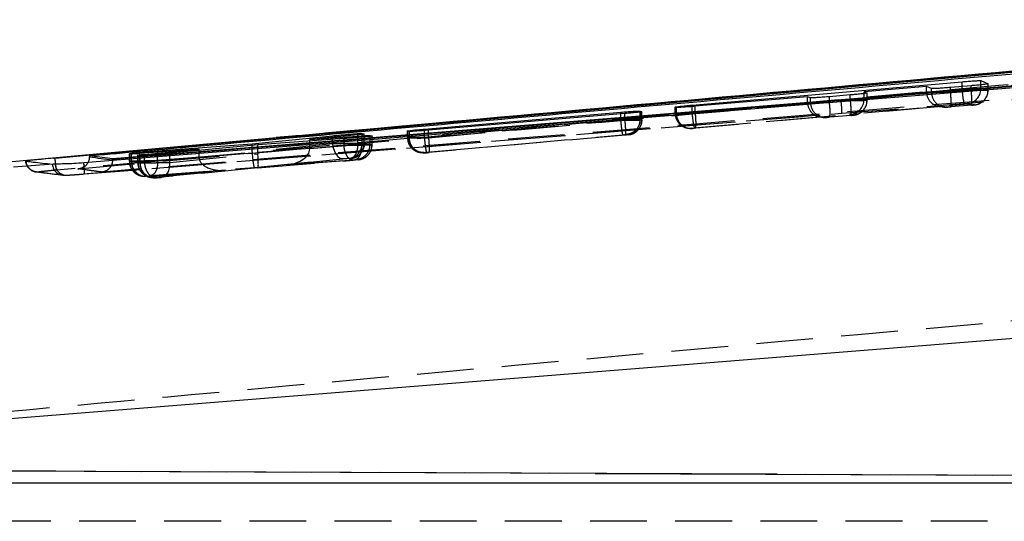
# Model space of a CAD drawing. Extents: x 35 to 288, y 10 to 210.
# Tile 12 of 37: x 160 to 176, y 118 to 126. Entities that reach past the tile are written whole.
import ezdxf

# ---------------------------------------------------------------- set-up
doc = ezdxf.new("R2010")
doc.units = 0
doc.header["$LTSCALE"] = 0.75
doc.linetypes.add('HIDDEN', pattern=[1.905, 1.27, -0.635])
doc.layers.get('0').update_dxf_attribs({"linetype": 'CONTINUOUS'})

msp = doc.modelspace()

# ---------------------------------------------------------------- linework, layer by layer
at = {"color": 7, "linetype": 'CONTINUOUS'}
for p, q in [((186.3778, 126.1263), (160.455, 123.807)), ((190.0141, 126.1108), (161.4186, 123.7911)), ((171.1421, 124.6937), (175.6702, 125.0858)), ((175.9866, 125.1042), (176.1077, 125.0513)), ((175.0748, 125.0066), (174.0265, 124.9168)), ((174.0265, 124.9168), (174.0771, 124.8963)), ((174.0265, 124.8872), (174.0265, 124.9168)), ((175.1592, 124.9713), (175.0748, 125.0066)), ((175.825, 125.019), (175.4756, 124.9896)), ((173.078, 124.8355), (171.1958, 124.6742)), ((173.1286, 124.8158), (173.078, 124.8355)), ((173.7945, 124.8642), (173.445, 124.8347)), ((166.6544, 124.2912), (169.9467, 124.5744)), ((170.0122, 124.5526), (166.7199, 124.2736)), ((170.2678, 124.5946), (170.2986, 124.5841)), ((170.2978, 124.5837), (170.2956, 124.5824)), ((170.8793, 124.6545), (170.8595, 124.6616)), ((171.1421, 124.6698), (171.1421, 124.6937)), ((165.6081, 124.2186), (165.6421, 124.2097)), ((166.3676, 124.2605), (166.3734, 124.2625)), ((166.3983, 124.2523), (166.3676, 124.2605)), ((159.2279, 123.7013), (164.1685, 124.1528)), ((163.7588, 124.044), (165.1109, 124.18)), ((165.3022, 124.1332), (163.8545, 124.0292)), ((165.5344, 124.1958), (164.7277, 124.115)), ((164.7277, 124.115), (165.6043, 124.178)), ((164.7277, 124.0919), (164.7277, 124.115)), ((165.6415, 124.2093), (165.64, 124.2084)), ((165.74, 124.185), (165.7729, 124.1769)), ((165.7729, 124.1769), (165.7718, 124.1759)), ((162.8699, 123.9568), (161.8741, 123.882)), ((161.9536, 123.8687), (162.8699, 123.9568)), ((162.1739, 123.9247), (163.7588, 124.044)), ((163.8545, 124.0292), (162.3797, 123.8881)), ((162.8699, 123.935), (162.8699, 123.9568)), ((163.7588, 124.02), (163.7588, 124.044)), ((160.455, 123.807), (160.4266, 123.8044)), ((160.455, 123.806), (160.455, 123.807)), ((160.455, 123.806), (160.4556, 123.806)), ((161.0349, 123.8445), (161.0348, 123.8271)), ((161.4186, 123.7911), (161.0349, 123.8445)), ((161.4186, 123.7896), (161.4186, 123.7911)), ((161.4187, 123.7753), (161.4186, 123.7896)), ((161.7019, 123.8797), (161.7068, 123.8812)), ((161.7368, 123.8737), (161.7019, 123.8797)), ((161.7068, 123.8789), (161.7068, 123.8812)), ((161.8429, 123.8559), (161.8437, 123.8562)), ((161.8797, 123.85), (161.8429, 123.8559)), ((161.8462, 123.8554), (161.8462, 123.8571)), ((160.4242, 123.7038), (159.7598, 123.6508)), ((160.4082, 123.7036), (160.4242, 123.7038)), ((160.4553, 123.7045), (160.4242, 123.7038)), ((159.1839, 119.3963), (192.7098, 122.0831)), ((192.9895, 118.3558), (159.0104, 118.3558))]:
    msp.add_line(p, q, dxfattribs=at)
at = {"color": 7, "linetype": 'HIDDEN'}
for p, q in [((173.6557, 124.5577), (190.8162, 125.9419)), ((176.1077, 124.9475), (176.1077, 125.0513)), ((176.1081, 124.9475), (176.1081, 125.0507)), ((175.6702, 124.9616), (171.1421, 124.5601)), ((174.0265, 124.8073), (174.0265, 124.8872)), ((174.0771, 124.7755), (174.0771, 124.8963)), ((174.0775, 124.7754), (174.0775, 124.8957)), ((175.0748, 124.9203), (175.0748, 125.0066)), ((175.0748, 124.9203), (175.1592, 124.9077)), ((175.1592, 124.9077), (175.1592, 124.9713)), ((175.4756, 124.9117), (175.4756, 124.9896)), ((175.4756, 124.9117), (175.8251, 124.9427)), ((175.6702, 124.9616), (175.6702, 125.0059)), ((175.825, 124.9427), (175.825, 125.019)), ((175.8251, 124.9427), (175.825, 124.9427)), ((175.9866, 124.9656), (175.9866, 125.034)), ((176.1077, 124.9475), (175.9866, 124.9656)), ((171.1781, 124.3111), (175.7061, 124.7126)), ((171.1958, 124.5563), (173.0788, 124.7233)), ((173.078, 124.7432), (173.078, 124.8355)), ((173.1286, 124.7357), (173.1286, 124.8158)), ((173.445, 124.7397), (173.445, 124.8347)), ((173.445, 124.7397), (173.7945, 124.7707)), ((173.7945, 124.7707), (173.7945, 124.8642)), ((173.7945, 124.7707), (173.7945, 124.7707)), ((174.0771, 124.7755), (174.0264, 124.7831)), ((175.7589, 124.7166), (175.8799, 124.6985)), ((160.655, 123.5192), (173.6557, 124.5577)), ((160.9496, 123.5405), (173.6557, 124.5577)), ((169.9467, 124.4454), (169.9467, 124.5471)), ((170.0122, 124.44), (170.0122, 124.5526)), ((170.2678, 124.4498), (170.2678, 124.5946)), ((170.2956, 124.445), (170.2956, 124.5824)), ((170.2986, 124.4452), (170.2986, 124.5841)), ((170.299, 124.4451), (170.299, 124.5837)), ((170.8591, 124.6622), (170.8591, 124.5553)), ((170.8595, 124.5553), (170.8595, 124.6616)), ((170.8595, 124.5553), (170.8793, 124.5523)), ((170.8793, 124.5523), (170.8793, 124.6545)), ((171.1421, 124.5601), (171.1421, 124.6698)), ((171.1958, 124.5563), (171.1958, 124.6742)), ((175.3323, 124.6734), (173.7847, 124.5362)), ((175.2767, 124.6746), (175.3718, 124.6604)), ((175.4307, 124.6587), (175.3323, 124.6734)), ((175.833, 124.6937), (175.4834, 124.6627)), ((167.3533, 124.4375), (164.1654, 124.1505)), ((169.9467, 124.4454), (166.6544, 124.1535)), ((166.72, 124.148), (170.0122, 124.4399)), ((169.9467, 124.4454), (169.9467, 124.4454)), ((170.0122, 124.4399), (170.0122, 124.44)), ((170.2986, 124.4452), (170.2678, 124.4498)), ((170.2956, 124.445), (170.2956, 124.445)), ((173.3355, 124.4963), (171.2036, 124.3073)), ((173.2799, 124.4976), (173.3413, 124.4884)), ((173.4001, 124.4866), (173.3355, 124.4963)), ((173.8024, 124.5216), (173.4529, 124.4907)), ((173.7847, 124.5362), (173.8494, 124.5265)), ((165.6081, 124.0527), (165.6081, 124.2186)), ((166.3671, 124.2609), (166.3671, 124.1482)), ((166.3676, 124.1482), (166.3676, 124.2605)), ((166.3734, 124.1485), (166.3734, 124.2589)), ((166.3983, 124.1436), (166.3983, 124.2523)), ((166.6544, 124.1535), (166.6544, 124.2682)), ((166.7199, 124.148), (166.7199, 124.2736)), ((171.072, 124.308), (171.0918, 124.3051)), ((171.1508, 124.3033), (171.1311, 124.3062)), ((164.7277, 123.9653), (164.7277, 124.0919)), ((165.1109, 124.0454), (165.1109, 124.1534)), ((165.3022, 124.0198), (165.3022, 124.1332)), ((165.5344, 124.0453), (165.5344, 124.1958)), ((165.6043, 124.0313), (165.6043, 124.1578)), ((165.6421, 124.0476), (165.6081, 124.0527)), ((165.64, 124.0474), (165.64, 124.2084)), ((165.6421, 124.0476), (165.6421, 124.2097)), ((165.6426, 124.0475), (165.6426, 124.2093)), ((165.74, 124.0328), (165.74, 124.185)), ((165.7718, 124.0278), (165.7718, 124.1759)), ((165.7729, 124.0281), (165.7729, 124.1769)), ((166.3676, 124.1482), (166.3983, 124.1436)), ((166.3983, 124.1436), (166.3983, 124.1436)), ((166.6544, 124.1535), (166.6544, 124.1535)), ((166.6902, 123.9044), (169.9824, 124.1964)), ((166.7199, 124.148), (166.72, 124.148)), ((170.0204, 124.191), (166.7279, 123.899)), ((170.0402, 124.2008), (170.0708, 124.1961)), ((162.1739, 123.7601), (162.1739, 123.9045)), ((163.76, 123.8855), (162.1739, 123.7601)), ((162.3797, 123.7327), (162.3797, 123.8881)), ((162.8699, 123.8272), (162.8699, 123.935)), ((165.1109, 124.0454), (163.7588, 123.9117)), ((163.7588, 123.9117), (163.7588, 124.02)), ((163.8545, 123.9052), (163.8545, 124.0292)), ((163.8545, 123.9052), (165.3022, 124.0198)), ((165.6043, 124.0313), (164.7276, 123.962)), ((164.7277, 123.9653), (165.5344, 124.0453)), ((165.3022, 124.0198), (165.3024, 124.0198)), ((165.5344, 124.0453), (165.5344, 124.0453)), ((165.6043, 124.0312), (165.6043, 124.0313)), ((165.64, 124.0474), (165.64, 124.0474)), ((165.7729, 124.0279), (165.74, 124.0328)), ((165.74, 124.0328), (165.74, 124.0328)), ((165.7718, 124.0274), (165.7729, 124.0281)), ((165.7718, 124.0278), (165.7718, 124.0274)), ((165.7729, 124.0279), (165.7729, 124.0281)), ((166.58, 123.901), (166.6107, 123.8964)), ((166.6391, 123.8992), (166.64, 123.8994)), ((166.6697, 123.8946), (166.6391, 123.8992)), ((161.7014, 123.8801), (161.7014, 123.752)), ((161.7019, 123.752), (161.7019, 123.8797)), ((161.7019, 123.752), (161.7368, 123.7468)), ((161.7068, 123.7522), (161.7068, 123.8789)), ((161.7068, 123.7522), (161.7068, 123.7522)), ((161.7368, 123.7468), (161.7368, 123.8737)), ((161.7368, 123.7468), (161.7368, 123.7468)), ((161.8424, 123.8562), (161.8424, 123.7308)), ((161.8429, 123.7308), (161.8429, 123.8559)), ((161.8429, 123.7308), (161.8797, 123.7253)), ((161.8462, 123.731), (161.8462, 123.8554)), ((161.8741, 123.7485), (161.8741, 123.882)), ((161.8741, 123.7483), (162.8699, 123.8272)), ((161.8741, 123.7483), (161.8741, 123.7485)), ((161.8797, 123.7253), (161.8797, 123.85)), ((161.9536, 123.7332), (161.9536, 123.8687)), ((162.8699, 123.8238), (161.9536, 123.7331)), ((161.9536, 123.7331), (161.9536, 123.7332)), ((162.1739, 123.7601), (162.1739, 123.7601)), ((162.3797, 123.7327), (163.8556, 123.8789)), ((163.7967, 123.6485), (165.2914, 123.7964)), ((165.4607, 123.7708), (163.858, 123.6439)), ((163.8583, 123.6439), (165.4585, 123.7706)), ((165.3954, 123.7963), (164.3327, 123.6909)), ((164.3327, 123.6909), (165.487, 123.7822)), ((165.3804, 123.8037), (165.4144, 123.7985)), ((165.5124, 123.7838), (165.5447, 123.779)), ((165.5447, 123.779), (165.5441, 123.7786)), ((165.659, 123.8184), (165.6599, 123.8189)), ((162.0316, 123.4992), (163.3072, 123.6002)), ((163.3139, 123.6008), (162.0338, 123.4994)), ((162.0584, 123.5111), (163.7967, 123.6485)), ((162.1343, 123.4841), (163.3139, 123.6008)), ((163.858, 123.6439), (162.2411, 123.4836)), ((161.9144, 123.5048), (161.9491, 123.4995)), ((161.9734, 123.503), (161.9741, 123.5032)), ((162.0553, 123.4836), (162.0922, 123.478)), ((162.1512, 123.4762), (162.1144, 123.4818)), ((208.2857, 118.3469), (155.2296, 118.5787)), ((155.2303, 118.5818), (199.9993, 118.3861)), ((158.195, 118.3591), (183.0985, 118.3591)), ((196.1001, 117.7153), (155.1211, 117.7152))]:
    msp.add_line(p, q, dxfattribs=at)
at = {"color": 8, "linetype": 'CONTINUOUS'}
for p, q in [((175.6702, 125.0059), (175.6702, 125.0858)), ((175.9866, 125.034), (175.9866, 125.1042)), ((169.9467, 124.5471), (169.9467, 124.5744)), ((166.3734, 124.2589), (166.3734, 124.2625)), ((166.6544, 124.2682), (166.6544, 124.2912)), ((165.1109, 124.1534), (165.1109, 124.18)), ((165.6043, 124.1578), (165.6043, 124.178)), ((162.1739, 123.9045), (162.1739, 123.9247)), ((160.4556, 123.806), (161.0571, 123.8604))]:
    msp.add_line(p, q, dxfattribs=at)
at = {"color": 7, "linetype": 'CONTINUOUS', "flags": 128}
for points in [[(189.5013, 126.0309), (188.8177, 125.9757), (182.3438, 125.4529), (173.644, 124.7504)], [(173.644, 124.7504), (173.2711, 124.7202), (171.6526, 124.5896), (165.1787, 124.0671), (160.9385, 123.7251)]]:
    msp.add_lwpolyline(points, dxfattribs=at)
at = {"color": 7, "linetype": 'HIDDEN', "flags": 128}
for points in [[(170.2986, 124.4452), (170.2943, 124.3991), (170.2866, 124.369)], [(170.1186, 124.2051), (170.1163, 124.2045), (170.0708, 124.1961)], [(165.1109, 124.0454), (165.117, 123.9954), (165.1294, 123.9474), (165.1475, 123.9034), (165.1705, 123.8652), (165.1976, 123.8343), (165.2276, 123.812), (165.2593, 123.7991), (165.2914, 123.7964)], [(165.6421, 124.0476), (165.6379, 124.0015), (165.6355, 123.9903)], [(166.6391, 123.8992), (166.5874, 123.9), (166.58, 123.901)], [(162.2411, 123.4836), (162.2709, 123.4903), (162.2989, 123.5058), (162.324, 123.5295), (162.3453, 123.5605), (162.362, 123.5978), (162.3736, 123.6399), (162.3795, 123.6854), (162.3797, 123.7327)], [(165.5024, 123.8231), (165.4599, 123.8069), (165.4144, 123.7985)], [(161.9144, 123.5048), (161.9218, 123.5038), (161.9734, 123.503)]]:
    msp.add_lwpolyline(points, dxfattribs=at)
at = {"color": 7, "linetype": 'HIDDEN'}
for centre, radius, start, end in [((175.4088, 124.9073), 0.2496, 179.91773, 275.0285), ((174.3969, 124.7531), 1.0903, 355.24368, 8.36537), ((176.8417, 125.0035), 1.1723, 182.0483, 194.36895), ((175.7366, 124.9656), 0.25, 275.11199, 0.00231), ((175.8577, 124.9475), 0.25, 275.10527, 0.00064), ((173.3783, 124.7353), 0.2496, 179.91773, 275.0287), ((172.3672, 124.5809), 1.0894, 355.24547, 8.37736), ((171.1854, 124.5042), 2.4709, 1.23955, 5.71715), ((173.8271, 124.7755), 0.25, 275.10457, 0.00155), ((171.1092, 124.5549), 0.2497, 179.92535, 275.02891), ((171.129, 124.5519), 0.2496, 179.92133, 275.02511), ((172.309, 124.6016), 1.1676, 182.03848, 194.40822), ((170.1225, 124.398), 1.0849, 355.20553, 8.3916), ((170.0485, 124.4451), 0.25, 295.81119, 307.73697), ((165.3581, 124.0526), 0.25, 275.11002, 0.00672), ((166.6173, 124.1479), 0.2498, 179.9383, 261.4069), ((166.622, 124.1474), 0.2486, 179.75915, 274.14182), ((160.1645, 123.7708), 0.1996, 184.32742, 261.51652), ((161.9516, 123.7517), 0.2497, 179.9258, 261.42108), ((162.0925, 123.7305), 0.2496, 179.9206, 275.02701), ((162.1293, 123.7249), 0.2496, 179.91894, 275.02731), ((160.6102, 123.7202), 0.2026, 184.69062, 274.55891), ((160.6482, 123.7121), 0.193, 182.22886, 272.01789)]:
    msp.add_arc(centre, radius, start, end, dxfattribs=at)
for centre, major_axis, ratio, start_param, end_param in [((175.3244, 124.9203), (0.0001, 0.25), 0.9983731, 1.5713097, 1.6512539), ((175.3104, 124.9224), (0.0075, 0.2501), 0.9415975, 1.687356, 3.2665055), ((173.3136, 124.7453), (0.0075, 0.2501), 0.9415975, 1.687356, 3.2665055), ((173.7629, 124.7852), (0.2635, -0.0079), 0.9476479, 4.8239671, 6.306466), ((174.0125, 124.8073), (0, 0.251), 0.0559816, 4.6157208, 4.7123714), ((169.9932, 124.4402), (0.3059, 0.0049), 0.0024408, 6.1333235, 6.3374136), ((166.6673, 124.1527), (0.3002, 0.0044), 0.0022343, 2.9358395, 3.2015723), ((170.015, 124.1912), (0.0559, 0.0049), 0.0132633, 6.1400043, 6.3375952), ((163.977, 123.9175), (0.0209, 0.2501), 0.8682065, 1.666529, 1.7712836), ((163.7748, 123.8976), (-0.0222, 0.249), 0.0633123, 1.6136818, 3.1250218), ((164.0549, 123.9102), (0.0112, 0.2504), 0.7988818, 1.6265369, 1.7316064), ((164.3108, 123.9399), (0.4163, 0.0371), 0.5981107, 4.7116964, 6.2229599), ((164.5104, 123.9597), (0.0193, 0.2502), 0.8646939, 4.7878366, 4.8012569), ((165.3387, 124.0428), (0.304, 0.0048), 0.0023746, 5.4119624, 6.1498107), ((165.5228, 124.028), (0.2444, 0.0535), 0.9992021, 4.5848193, 6.0673198), ((165.337, 124.0426), (0.3056, 0.0049), 0.0024322, 6.152237, 6.3378549), ((162.0039, 123.7566), (0.3024, 0.0046), 0.0023155, 2.9536374, 3.197617), ((162.1463, 123.7356), (0.3039, 0.0047), 0.0023693, 2.9834768, 3.1970854), ((162.1478, 123.7357), (0.3055, 0.0049), 0.0024273, 2.2594125, 2.981716), ((163.0725, 123.8324), (0.0121, 0.2504), 0.8075229, 1.6307704, 1.6445227), ((163.292, 123.8498), (0.4215, 0.0375), 0.5907627, 3.0956432, 4.7117346), ((163.8361, 123.8929), (-0.0222, 0.249), 0.0731152, 3.1249863, 4.6497615), ((165.3606, 123.7938), (0.054, 0.0048), 0.0132633, 5.4126344, 6.1430752), ((165.3589, 123.7936), (0.0556, 0.0049), 0.0132633, 6.156567, 6.3377109), ((162.1682, 123.4866), (0.0539, 0.0047), 0.0132633, 2.9864404, 3.1959561), ((162.1697, 123.4867), (0.0555, 0.0049), 0.0132633, 2.2600814, 2.9766393)]:
    msp.add_ellipse(centre, major_axis=major_axis, ratio=ratio, start_param=start_param, end_param=end_param, dxfattribs=at)
at = {"color": 7, "linetype": 'CONTINUOUS'}
for points, knots in [([(161.0349, 123.8445), (161.0506, 123.8459), (161.6047, 123.8956), (164.3125, 124.138), (172.6772, 124.8827), (180.5042, 125.5695), (186.1771, 126.0672)], [0, 0, 0, 0, 0.0018694, 0.0661233, 0.3231391, 1, 1, 1, 1]), ([(161.4186, 123.7896), (166.1792, 124.1734), (175.7109, 124.9419), (185.2427, 125.7177), (190.0143, 126.1044), (190.0149, 126.1044)], [0, 0, 0, 0, 0.4994086, 0.9999385, 1, 1, 1, 1]), ([(182.9668, 125.8316), (180.8169, 125.6426), (175.6118, 125.1852), (170.4079, 124.714), (167.3533, 124.4375)], [0, 0, 0, 0, 0.413037, 1, 1, 1, 1]), ([(175.6702, 125.0858), (175.704, 125.0887), (175.7717, 125.0943), (175.8644, 125.1008), (175.9364, 125.1047), (175.9769, 125.1057), (175.9839, 125.1046), (175.9866, 125.1042)], [0, 0, 0, 0, 0.2151509, 0.4303294, 0.6449901, 0.8594032, 1, 1, 1, 1]), ([(176.1077, 125.0513), (176.1062, 125.0502), (176.1031, 125.048), (176.0562, 125.0415), (175.9837, 125.0335), (175.9016, 125.0255), (175.8465, 125.0208), (175.825, 125.019)], [0, 0, 0, 0, 0.2151368, 0.4302488, 0.6458452, 0.8615957, 1, 1, 1, 1]), ([(174.0771, 124.8963), (174.0756, 124.8952), (174.0726, 124.8931), (174.0256, 124.8867), (173.9531, 124.8787), (173.8711, 124.8708), (173.816, 124.8661), (173.7945, 124.8642)], [0, 0, 0, 0, 0.2151272, 0.4302343, 0.6457867, 0.8615048, 1, 1, 1, 1]), ([(175.4756, 124.9896), (175.4417, 124.9868), (175.374, 124.9813), (175.2814, 124.9749), (175.2094, 124.971), (175.1689, 124.9699), (175.1619, 124.9709), (175.1592, 124.9713)], [0, 0, 0, 0, 0.2151055, 0.4302255, 0.6448933, 0.8594034, 1, 1, 1, 1]), ([(173.445, 124.8347), (173.4112, 124.8319), (173.3435, 124.8263), (173.2508, 124.8199), (173.1789, 124.8158), (173.1383, 124.8146), (173.1314, 124.8154), (173.1286, 124.8158)], [0, 0, 0, 0, 0.2151091, 0.4302452, 0.6449488, 0.859498, 1, 1, 1, 1]), ([(169.9467, 124.5744), (169.9811, 124.5773), (170.0499, 124.583), (170.144, 124.5898), (170.2171, 124.5943), (170.2581, 124.5957), (170.2651, 124.5949), (170.2678, 124.5946)], [0, 0, 0, 0, 0.2155249, 0.4310752, 0.6462201, 0.8611826, 1, 1, 1, 1]), ([(170.2956, 124.5824), (170.287, 124.5809), (170.2699, 124.5779), (170.2042, 124.5705), (170.1164, 124.5617), (170.0473, 124.5557), (170.0122, 124.5526)], [0, 0, 0, 0, 0.2478702, 0.4957304, 0.7438313, 1, 1, 1, 1]), ([(170.8595, 124.6616), (170.861, 124.6626), (170.8641, 124.6646), (170.911, 124.6709), (170.9835, 124.6789), (171.0655, 124.6869), (171.1206, 124.6918), (171.1421, 124.6937)], [0, 0, 0, 0, 0.2151101, 0.4302034, 0.6457111, 0.861424, 1, 1, 1, 1]), ([(171.1958, 124.6742), (171.1619, 124.6713), (171.0942, 124.6657), (171.0016, 124.659), (170.9296, 124.6548), (170.889, 124.6534), (170.8821, 124.6542), (170.8793, 124.6545)], [0, 0, 0, 0, 0.2150937, 0.4302006, 0.6449091, 0.8594467, 1, 1, 1, 1]), ([(165.1109, 124.18), (165.1396, 124.1829), (165.1971, 124.1886), (165.301, 124.1979), (165.4041, 124.2065), (165.4961, 124.2134), (165.5658, 124.2179), (165.6006, 124.2193), (165.6062, 124.2188), (165.6081, 124.2186)], [0, 0, 0, 0, 0.15400837, 0.30801517, 0.46079669, 0.61666034, 0.76884848, 0.92145181, 1, 1, 1, 1]), ([(166.3734, 124.2625), (166.3838, 124.2641), (166.4045, 124.2671), (166.4747, 124.2747), (166.5609, 124.283), (166.6247, 124.2886), (166.6544, 124.2912)], [0, 0, 0, 0, 0.2581709, 0.5163311, 0.774682, 1, 1, 1, 1]), ([(166.7199, 124.2736), (166.6854, 124.2707), (166.6166, 124.265), (166.5224, 124.2581), (166.4492, 124.2534), (166.4082, 124.2516), (166.4011, 124.2521), (166.3983, 124.2523)], [0, 0, 0, 0, 0.21566658, 0.43134146, 0.64673177, 0.86202217, 1, 1, 1, 1]), ([(165.7718, 124.1759), (165.7645, 124.1747), (165.7498, 124.1722), (165.6869, 124.1655), (165.6016, 124.1574), (165.5009, 124.1486), (165.395, 124.14), (165.3333, 124.1355), (165.3022, 124.1332)], [0, 0, 0, 0, 0.1664857, 0.3329607, 0.4995526, 0.666052, 0.8322298, 1, 1, 1, 1]), ([(165.64, 124.2084), (165.6321, 124.2071), (165.6164, 124.2045), (165.5697, 124.1994), (165.5393, 124.1963), (165.5344, 124.1958)], [0, 0, 0, 0, 0.4563237, 0.9126074, 1, 1, 1, 1]), ([(165.6043, 124.178), (165.6237, 124.1794), (165.6702, 124.1826), (165.7229, 124.1855), (165.7343, 124.1851), (165.74, 124.185)], [0, 0, 0, 0, 0.26232, 0.62966349, 1, 1, 1, 1]), ([(161.7068, 123.8812), (161.7168, 123.8826), (161.7369, 123.8853), (161.8064, 123.8925), (161.8963, 123.9012), (161.999, 123.9104), (162.0962, 123.9186), (162.1502, 123.9229), (162.1739, 123.9247)], [0, 0, 0, 0, 0.1728058, 0.3456032, 0.5185265, 0.6914455, 0.8641819, 1, 1, 1, 1]), ([(162.3797, 123.8881), (162.3511, 123.8855), (162.294, 123.8803), (162.1902, 123.8715), (162.0868, 123.8632), (161.994, 123.8563), (161.9234, 123.8515), (161.8875, 123.8497), (161.8817, 123.8499), (161.8797, 123.85)], [0, 0, 0, 0, 0.1533149, 0.306616, 0.4590761, 0.6147361, 0.7667026, 0.9187612, 1, 1, 1, 1]), ([(160.4266, 123.8044), (160.3689, 123.799), (160.2534, 123.7882), (160.1079, 123.7736), (160.0051, 123.7623), (159.9624, 123.7566), (159.9631, 123.7555), (159.9633, 123.7551)], [0, 0, 0, 0, 0.2226238, 0.4452332, 0.6676391, 0.8896763, 1, 1, 1, 1]), ([(159.9633, 123.7551), (159.9714, 123.7541), (160.0118, 123.7488), (160.1602, 123.7302), (160.3004, 123.7152), (160.4082, 123.7036)], [0, 0, 0, 0, 0.0545862, 0.2729311, 1, 1, 1, 1]), ([(160.4266, 123.8044), (160.436, 123.8049), (160.4455, 123.8054), (160.455, 123.806), (160.455, 123.806)], [0, 0, 0, 0, 0.99790756, 1, 1, 1, 1]), ([(160.9385, 123.7251), (160.8813, 123.721), (160.7655, 123.7127), (160.6087, 123.7072), (160.5068, 123.7054), (160.4676, 123.7047), (160.4553, 123.7045)], [0, 0, 0, 0, 0.2842035, 0.5759982, 0.8678197, 1, 1, 1, 1]), ([(160.4664, 123.7047), (160.465, 123.7159), (160.4612, 123.7464), (160.4578, 123.7829), (160.4556, 123.806)], [0, 0, 0, 0, 0.3667031, 1, 1, 1, 1]), ([(161.0075, 123.7307), (161.0147, 123.7439), (161.0301, 123.7723), (161.0332, 123.8081), (161.0348, 123.8271)], [0, 0, 0, 0, 0.4661988, 1, 1, 1, 1]), ([(161.0348, 123.8271), (161.0349, 123.8271), (161.0986, 123.8182), (161.2269, 123.7991), (161.3546, 123.7833), (161.4186, 123.7753), (161.4187, 123.7753)], [0, 0, 0, 0, 0.0001558, 0.5002797, 0.9999225, 1, 1, 1, 1]), ([(161.8741, 123.882), (161.8546, 123.8805), (161.8077, 123.877), (161.7543, 123.8737), (161.7426, 123.8737), (161.7368, 123.8737)], [0, 0, 0, 0, 0.2623588, 0.6282961, 1, 1, 1, 1]), ([(161.8462, 123.8571), (161.855, 123.8583), (161.8725, 123.8606), (161.9202, 123.8655), (161.9499, 123.8683), (161.9536, 123.8687)], [0, 0, 0, 0, 0.4661256, 0.9322178, 1, 1, 1, 1])]:
    msp.add_open_spline(points, degree=3, knots=knots, dxfattribs=at)
at = {"color": 7, "linetype": 'HIDDEN'}
for points, knots in [([(161.0571, 123.8604), (163.4998, 124.0815), (171.939, 124.8454), (180.38, 125.5905), (186.3778, 126.12)], [0, 0, 0, 0, 0.2894349, 1, 1, 1, 1]), ([(186.4058, 125.9179), (180.4081, 125.3884), (171.767, 124.6254), (163.1276, 123.8432), (160.4847, 123.6039)], [0, 0, 0, 0, 0.6940826, 1, 1, 1, 1]), ([(160.8381, 123.6268), (165.0898, 124.0071), (173.5804, 124.7667), (182.0723, 125.5121), (186.3118, 125.8843)], [0, 0, 0, 0, 0.5007601, 1, 1, 1, 1]), ([(190.3644, 125.929), (185.483, 125.5324), (175.7764, 124.7437), (166.0693, 123.9608), (161.2439, 123.5716)], [0, 0, 0, 0, 0.5028961, 1, 1, 1, 1]), ([(175.1592, 124.9077), (175.1592, 124.9077), (175.1613, 124.9077), (175.1767, 124.9077), (175.2324, 124.9083), (175.3146, 124.9095), (175.4004, 124.9104), (175.4551, 124.9117), (175.4755, 124.9117), (175.4756, 124.9117)], [0, 0, 0, 0, 0.0001283, 0.214664, 0.4332255, 0.6522479, 0.8691117, 0.9998727, 1, 1, 1, 1]), ([(175.9866, 124.9656), (175.9866, 124.9656), (175.9866, 124.9656), (175.9681, 124.9656), (175.9138, 124.9649), (175.8313, 124.9639), (175.7456, 124.9627), (175.6907, 124.9619), (175.6702, 124.9616), (175.6702, 124.9616)], [0, 0, 0, 0, 0.0001281, 0.2146082, 0.4328938, 0.6515955, 0.8682812, 0.9998727, 1, 1, 1, 1]), ([(175.8251, 124.9427), (175.8455, 124.943), (175.9001, 124.9438), (175.9824, 124.945), (176.0565, 124.9463), (176.1015, 124.9472), (176.1098, 124.9475), (176.1077, 124.9475), (176.1077, 124.9475)], [0, 0, 0, 0, 0.1311057, 0.3508342, 0.5691412, 0.7846838, 0.9998716, 1, 1, 1, 1]), ([(175.833, 124.6937), (175.8345, 124.6972), (175.8376, 124.7042), (175.8372, 124.7617), (175.8332, 124.8443), (175.8278, 124.9099), (175.8251, 124.9427)], [0, 0, 0, 0, 0.2500005, 0.4999999, 0.7499994, 1, 1, 1, 1]), ([(175.966, 124.7226), (175.9835, 124.7323), (176.0239, 124.7547), (176.0726, 124.8121), (176.1051, 124.8805), (176.1045, 124.9282), (176.1043, 124.9475)], [0, 0, 0, 0, 0.2133402, 0.492396, 0.7946892, 1, 1, 1, 1]), ([(173.1286, 124.7357), (173.1286, 124.7357), (173.1307, 124.7357), (173.1461, 124.7357), (173.2018, 124.7363), (173.284, 124.7374), (173.3698, 124.7386), (173.4246, 124.7393), (173.445, 124.7397), (173.445, 124.7397)], [0, 0, 0, 0, 0.00012833, 0.21468425, 0.43310431, 0.65208724, 0.86907194, 0.9998727, 1, 1, 1, 1]), ([(173.7945, 124.7707), (173.8149, 124.771), (173.8695, 124.7718), (173.9519, 124.773), (174.0257, 124.7743), (174.0719, 124.7752), (174.0771, 124.7755), (174.0771, 124.7755), (174.0771, 124.7755)], [0, 0, 0, 0, 0.13105193, 0.3506798, 0.5690312, 0.7847121, 0.99987189, 1, 1, 1, 1]), ([(173.7945, 124.7707), (173.7972, 124.7379), (173.8026, 124.6722), (173.8066, 124.5897), (173.807, 124.5322), (173.804, 124.5252), (173.8024, 124.5216)], [0, 0, 0, 0, 0.250001, 0.5000011, 0.7499998, 1, 1, 1, 1]), ([(173.9199, 124.5437), (173.9233, 124.5449), (173.9467, 124.5532), (173.9898, 124.5815), (174.0405, 124.6371), (174.0738, 124.7062), (174.0739, 124.755), (174.074, 124.7755)], [0, 0, 0, 0, 0.036703, 0.2511397, 0.5107626, 0.7941533, 1, 1, 1, 1]), ([(175.7061, 124.7126), (175.7095, 124.7129), (175.7185, 124.7137), (175.7328, 124.7149), (175.7465, 124.7159), (175.756, 124.7166), (175.758, 124.7166), (175.7589, 124.7166)], [0, 0, 0, 0, 0.1311977, 0.3467084, 0.5660556, 0.7885649, 1, 1, 1, 1]), ([(175.8332, 124.6937), (175.8369, 124.694), (175.8479, 124.695), (175.8653, 124.6966), (175.8791, 124.6981), (175.8904, 124.6994), (175.9075, 124.7021), (175.9319, 124.7084), (175.9534, 124.7145), (175.9648, 124.7218), (175.966, 124.7226)], [0, 0, 0, 0, 0.0748768, 0.218124, 0.3731571, 0.4724161, 0.5656759, 0.7317143, 0.9715682, 1, 1, 1, 1]), ([(171.1421, 124.5601), (171.1421, 124.5601), (171.1084, 124.5596), (171.0417, 124.5586), (170.9557, 124.5572), (170.8923, 124.5561), (170.8619, 124.5555), (170.8581, 124.5552), (170.8595, 124.5552), (170.8595, 124.5552)], [0, 0, 0, 0, 0.00012731, 0.21590729, 0.42829337, 0.63992665, 0.85320812, 0.99987265, 1, 1, 1, 1]), ([(170.8627, 124.5554), (170.8627, 124.5349), (170.8627, 124.486), (170.8949, 124.4198), (170.9409, 124.3665), (170.9893, 124.3341), (171.0229, 124.3193), (171.0396, 124.3152), (171.0407, 124.3149)], [0, 0, 0, 0, 0.1893827, 0.4511097, 0.662027, 0.8400348, 0.9890384, 1, 1, 1, 1]), ([(170.8793, 124.5523), (170.8793, 124.5523), (170.8814, 124.5523), (170.8968, 124.5523), (170.9524, 124.553), (171.0346, 124.554), (171.1204, 124.5552), (171.1753, 124.556), (171.1958, 124.5563), (171.1958, 124.5563)], [0, 0, 0, 0, 0.0001283, 0.2146488, 0.4327876, 0.6516069, 0.8686498, 0.9998727, 1, 1, 1, 1]), ([(175.4834, 124.6627), (175.48, 124.6624), (175.471, 124.6616), (175.4568, 124.6604), (175.4431, 124.6593), (175.4335, 124.6587), (175.4316, 124.6587), (175.4307, 124.6587)], [0, 0, 0, 0, 0.1297853, 0.3454205, 0.565174, 0.7883298, 1, 1, 1, 1]), ([(175.8799, 124.6985), (175.8797, 124.6984), (175.8792, 124.6982), (175.8712, 124.6973), (175.8589, 124.696), (175.8452, 124.6948), (175.8363, 124.694), (175.833, 124.6937)], [0, 0, 0, 0, 0.2188633, 0.4376986, 0.6565839, 0.8727347, 1, 1, 1, 1]), ([(170.2678, 124.4498), (170.2678, 124.4498), (170.2678, 124.4498), (170.2624, 124.4498), (170.2412, 124.4496), (170.1795, 124.4489), (170.0961, 124.4477), (170.0141, 124.4464), (169.9646, 124.4457), (169.9467, 124.4454)], [0, 0, 0, 0, 0.0000998, 0.0476222, 0.2597682, 0.4725899, 0.6885246, 0.8877907, 1, 1, 1, 1]), ([(169.9824, 124.1964), (169.9802, 124.2004), (169.9759, 124.2083), (169.9663, 124.266), (169.9559, 124.348), (169.9498, 124.4129), (169.9467, 124.4454)], [0, 0, 0, 0, 0.25000023, 0.49999955, 0.74999929, 1, 1, 1, 1]), ([(170.0122, 124.44), (170.0122, 124.44), (170.0332, 124.4403), (170.08, 124.4411), (170.1558, 124.4423), (170.2294, 124.4436), (170.2777, 124.4444), (170.2914, 124.445), (170.2956, 124.445), (170.2956, 124.445)], [0, 0, 0, 0, 0.0001537, 0.1529724, 0.3415857, 0.5899762, 0.8347388, 0.9998542, 1, 1, 1, 1]), ([(170.0122, 124.4399), (170.0149, 124.4071), (170.0203, 124.3415), (170.0244, 124.259), (170.0249, 124.2015), (170.0219, 124.1945), (170.0204, 124.191)], [0, 0, 0, 0, 0.2499989, 0.4999992, 0.7500006, 1, 1, 1, 1]), ([(170.2678, 124.4498), (170.2645, 124.4189), (170.2578, 124.357), (170.2061, 124.2775), (170.1315, 124.2189), (170.0706, 124.2068), (170.0402, 124.2008)], [0, 0, 0, 0, 0.2499992, 0.4999973, 0.7500005, 1, 1, 1, 1]), ([(170.2956, 124.445), (170.293, 124.4169), (170.2877, 124.3607), (170.2454, 124.2859), (170.183, 124.229), (170.1271, 124.2059), (170.089, 124.198), (170.0778, 124.1968), (170.0704, 124.196)], [0, 0, 0, 0, 0.22691984, 0.45384563, 0.68076368, 0.90768234, 0.93831027, 1, 1, 1, 1]), ([(170.2013, 124.2486), (170.2147, 124.2597), (170.2501, 124.289), (170.2895, 124.357), (170.2958, 124.4152), (170.299, 124.4449)], [0, 0, 0, 0, 0.2299073, 0.6073473, 1, 1, 1, 1]), ([(173.4529, 124.4907), (173.4495, 124.4904), (173.4405, 124.4896), (173.4262, 124.4884), (173.4126, 124.4873), (173.403, 124.4867), (173.4011, 124.4867), (173.4001, 124.4866)], [0, 0, 0, 0, 0.1301631, 0.3457806, 0.5654842, 0.7884468, 1, 1, 1, 1]), ([(173.8494, 124.5265), (173.8491, 124.5264), (173.8486, 124.5262), (173.8406, 124.5253), (173.8283, 124.524), (173.8147, 124.5227), (173.8057, 124.5219), (173.8024, 124.5216)], [0, 0, 0, 0, 0.2189456, 0.4378821, 0.6566874, 0.8727144, 1, 1, 1, 1]), ([(173.8026, 124.5216), (173.8064, 124.522), (173.8173, 124.523), (173.8347, 124.5246), (173.8486, 124.5261), (173.8599, 124.5274), (173.8769, 124.5301), (173.8973, 124.5347), (173.9124, 124.5407), (173.9199, 124.5437)], [0, 0, 0, 0, 0.0840405, 0.245281, 0.4198528, 0.5336215, 0.6400091, 0.8196838, 1, 1, 1, 1]), ([(170.0917, 124.1987), (170.0954, 124.1994), (170.1098, 124.2021), (170.1446, 124.2129), (170.1793, 124.2279), (170.198, 124.2455), (170.2013, 124.2486)], [0, 0, 0, 0, 0.0967031, 0.3702264, 0.8896851, 1, 1, 1, 1]), ([(171.1311, 124.3062), (171.1311, 124.3063), (171.1313, 124.3064), (171.1367, 124.3071), (171.1473, 124.3082), (171.1616, 124.3096), (171.1726, 124.3106), (171.1781, 124.3111)], [0, 0, 0, 0, 0.1491191, 0.3656604, 0.5784434, 0.7886051, 1, 1, 1, 1]), ([(171.2036, 124.3073), (171.2002, 124.307), (171.1912, 124.3062), (171.1769, 124.305), (171.1633, 124.3039), (171.1537, 124.3033), (171.1518, 124.3033), (171.1508, 124.3033)], [0, 0, 0, 0, 0.13047578, 0.34619368, 0.56584281, 0.78852065, 1, 1, 1, 1]), ([(165.6081, 124.0527), (165.6081, 124.0527), (165.606, 124.0527), (165.5907, 124.0527), (165.5354, 124.052), (165.4537, 124.0508), (165.3558, 124.0494), (165.251, 124.0478), (165.1688, 124.0463), (165.125, 124.0457), (165.1109, 124.0454), (165.1109, 124.0454)], [0, 0, 0, 0, 0.0000895, 0.1527906, 0.3086219, 0.4543765, 0.6153409, 0.76477, 0.9170934, 0.9999124, 1, 1, 1, 1]), ([(166.3711, 124.1483), (166.3706, 124.131), (166.3691, 124.0847), (166.399, 124.0197), (166.4416, 123.9654), (166.4748, 123.9438), (166.4886, 123.9348)], [0, 0, 0, 0, 0.2012297, 0.5386034, 0.808698, 1, 1, 1, 1]), ([(166.6544, 124.1535), (166.6544, 124.1535), (166.6254, 124.1528), (166.562, 124.1521), (166.4748, 124.1505), (166.4063, 124.1493), (166.3798, 124.1485), (166.3734, 124.1485), (166.3734, 124.1485)], [0, 0, 0, 0, 0.0001034, 0.2191877, 0.4816252, 0.7422669, 0.9998495, 1, 1, 1, 1]), ([(166.3983, 124.1436), (166.3983, 124.1436), (166.3996, 124.1436), (166.4088, 124.1436), (166.4389, 124.1439), (166.4908, 124.1446), (166.558, 124.1455), (166.6442, 124.1468), (166.6994, 124.1477), (166.7198, 124.148), (166.7199, 124.148)], [0, 0, 0, 0, 0.0001254, 0.1323446, 0.3472513, 0.4396344, 0.6542134, 0.8710439, 0.9998746, 1, 1, 1, 1]), ([(166.6697, 123.8946), (166.6616, 123.8941), (166.636, 123.8926), (166.5823, 123.8992), (166.5128, 123.9275), (166.4495, 123.9844), (166.4065, 124.0593), (166.401, 124.1155), (166.3983, 124.1436)], [0, 0, 0, 0, 0.0588214, 0.1871398, 0.3903526, 0.5935674, 0.7967822, 1, 1, 1, 1]), ([(166.6902, 123.9044), (166.6881, 123.9084), (166.6837, 123.9164), (166.674, 123.9741), (166.6636, 124.0561), (166.6574, 124.121), (166.6544, 124.1535)], [0, 0, 0, 0, 0.25, 0.5000006, 0.7499991, 1, 1, 1, 1]), ([(166.72, 124.148), (166.7224, 124.12), (166.727, 124.0639), (166.7312, 123.9884), (166.7331, 123.9172), (166.7299, 123.9058), (166.7279, 123.899)], [0, 0, 0, 0, 0.2142399, 0.4284801, 0.6555485, 1, 1, 1, 1]), ([(169.9824, 124.1964), (169.9855, 124.1967), (169.9943, 124.1974), (170.009, 124.1987), (170.0241, 124.1998), (170.0352, 124.2006), (170.0394, 124.2008), (170.0401, 124.2008), (170.0402, 124.2008)], [0, 0, 0, 0, 0.1095242, 0.306823, 0.5222164, 0.7374958, 0.9552133, 1, 1, 1, 1]), ([(170.0704, 124.196), (170.0695, 124.1958), (170.0672, 124.1955), (170.0586, 124.1946), (170.0456, 124.1933), (170.0323, 124.192), (170.0241, 124.1913), (170.0204, 124.191)], [0, 0, 0, 0, 0.1627781, 0.4111726, 0.6596594, 0.8455863, 1, 1, 1, 1]), ([(165.3024, 124.0198), (165.3067, 124.0199), (165.34, 124.0204), (165.4141, 124.0214), (165.523, 124.0232), (165.6243, 124.0248), (165.7041, 124.0263), (165.754, 124.0272), (165.7685, 124.0278), (165.7718, 124.0278), (165.7718, 124.0278)], [0, 0, 0, 0, 0.0249684, 0.1904865, 0.374641, 0.5415174, 0.7057443, 0.8697735, 0.9999028, 1, 1, 1, 1]), ([(165.4607, 123.7708), (165.4514, 123.7708), (165.4328, 123.7708), (165.405, 123.7839), (165.3786, 123.8059), (165.3547, 123.8371), (165.3342, 123.8757), (165.3182, 123.9203), (165.3068, 123.969), (165.3039, 124.0029), (165.3024, 124.0198)], [0, 0, 0, 0, 0.1250026, 0.2500021, 0.3749997, 0.499999, 0.6250011, 0.7499998, 0.8750008, 1, 1, 1, 1]), ([(165.3954, 123.7963), (165.4155, 123.8013), (165.4555, 123.8112), (165.5026, 123.8694), (165.5331, 123.9502), (165.534, 124.0136), (165.5344, 124.0453)], [0, 0, 0, 0, 0.2500012, 0.5000015, 0.7499996, 1, 1, 1, 1]), ([(165.4141, 123.7984), (165.423, 123.7994), (165.4617, 123.8041), (165.5252, 123.8301), (165.5896, 123.8882), (165.6321, 123.9631), (165.6374, 124.0193), (165.64, 124.0474)], [0, 0, 0, 0, 0.0736275, 0.3188046, 0.5458659, 0.7729347, 1, 1, 1, 1]), ([(165.487, 123.7822), (165.5041, 123.7875), (165.5382, 123.7982), (165.5779, 123.8564), (165.6034, 123.9368), (165.604, 123.9997), (165.6043, 124.0312)], [0, 0, 0, 0, 0.2499996, 0.4999987, 0.7499998, 1, 1, 1, 1]), ([(165.4913, 123.8194), (165.4967, 123.8213), (165.5244, 123.8309), (165.5706, 123.8673), (165.6186, 123.9315), (165.6438, 123.9975), (165.6399, 124.0369), (165.6389, 124.0474)], [0, 0, 0, 0, 0.0597515, 0.3035785, 0.5907969, 0.8919893, 1, 1, 1, 1]), ([(165.5124, 123.7838), (165.5202, 123.7847), (165.5588, 123.7893), (165.6229, 123.8148), (165.6886, 123.8736), (165.7317, 123.9485), (165.7372, 124.0047), (165.74, 124.0328)], [0, 0, 0, 0, 0.06408024, 0.31727309, 0.54484789, 0.77242507, 1, 1, 1, 1]), ([(165.5441, 123.7786), (165.5464, 123.7788), (165.5576, 123.7799), (165.5962, 123.7865), (165.6575, 123.8116), (165.7206, 123.8684), (165.7636, 123.9431), (165.7691, 123.9993), (165.7718, 124.0274)], [0, 0, 0, 0, 0.01869319, 0.09215097, 0.31930827, 0.54626047, 0.77313118, 1, 1, 1, 1]), ([(165.74, 124.0328), (165.74, 124.0328), (165.7381, 124.0328), (165.729, 124.0328), (165.7021, 124.0325), (165.6673, 124.0322), (165.6269, 124.0312), (165.6043, 124.0312), (165.6043, 124.0312)], [0, 0, 0, 0, 0.0002136, 0.3333603, 0.4374254, 0.7071881, 0.999791, 1, 1, 1, 1]), ([(166.4886, 123.9348), (166.4911, 123.933), (166.5067, 123.9215), (166.5388, 123.9094), (166.5686, 123.9034), (166.5825, 123.9006)], [0, 0, 0, 0, 0.0920428, 0.5773917, 1, 1, 1, 1]), ([(166.6322, 123.8942), (166.6333, 123.8941), (166.642, 123.8932), (166.6557, 123.8936), (166.6679, 123.8942), (166.6797, 123.895), (166.6985, 123.8965), (166.7177, 123.8981), (166.7283, 123.899), (166.7303, 123.8992)], [0, 0, 0, 0, 0.03030389, 0.23331989, 0.35948343, 0.50158112, 0.72241668, 0.94984059, 1, 1, 1, 1]), ([(166.64, 123.8994), (166.6419, 123.8997), (166.6456, 123.9002), (166.6584, 123.9015), (166.6738, 123.903), (166.6851, 123.904), (166.6902, 123.9044)], [0, 0, 0, 0, 0.2620542, 0.5241726, 0.784053, 1, 1, 1, 1]), ([(166.7279, 123.899), (166.7242, 123.8987), (166.7143, 123.8978), (166.6988, 123.8965), (166.6867, 123.8956), (166.6772, 123.8949), (166.6715, 123.8946), (166.6702, 123.8946), (166.6697, 123.8946)], [0, 0, 0, 0, 0.1283095, 0.3427922, 0.5572195, 0.6505355, 0.8699285, 1, 1, 1, 1]), ([(160.1832, 123.5721), (160.1691, 123.5717), (160.1411, 123.5708), (160.0997, 123.5806), (160.0613, 123.5981), (160.0273, 123.6233), (159.9992, 123.655), (159.9783, 123.6918), (159.967, 123.726), (159.9642, 123.7475), (159.9633, 123.7551)], [0, 0, 0, 0, 0.13251044, 0.26502983, 0.39755158, 0.53006724, 0.66258301, 0.79510158, 0.92762374, 1, 1, 1, 1]), ([(160.8381, 123.6268), (160.8388, 123.6268), (160.8516, 123.6278), (160.8933, 123.6347), (160.951, 123.6637), (160.9951, 123.7031), (161.0066, 123.7288), (161.0075, 123.7307)], [0, 0, 0, 0, 0.0109738, 0.19770839, 0.6470718, 0.97374807, 1, 1, 1, 1]), ([(160.9496, 123.5405), (160.9499, 123.5433), (160.9504, 123.5489), (160.9479, 123.5957), (160.9438, 123.6578), (160.9402, 123.7046), (160.9386, 123.7251)], [0, 0, 0, 0, 0.2645266, 0.52905395, 0.7935831, 1, 1, 1, 1]), ([(161.4187, 123.7753), (161.4172, 123.7563), (161.4143, 123.7183), (161.3904, 123.6625), (161.3469, 123.6092), (161.2941, 123.5805), (161.2568, 123.5728), (161.2445, 123.5716), (161.2439, 123.5716)], [0, 0, 0, 0, 0.1572201, 0.3135169, 0.5425163, 0.8512126, 0.9921343, 1, 1, 1, 1]), ([(161.7026, 123.7521), (161.7023, 123.7497), (161.6966, 123.7152), (161.7179, 123.6547), (161.7558, 123.59), (161.7889, 123.5635), (161.8023, 123.5529)], [0, 0, 0, 0, 0.0314697, 0.4536745, 0.7800315, 1, 1, 1, 1]), ([(162.1739, 123.7601), (162.1739, 123.7601), (162.1573, 123.7598), (162.1098, 123.7592), (162.0215, 123.7578), (161.9174, 123.7562), (161.8254, 123.7546), (161.7537, 123.7533), (161.7188, 123.7525), (161.709, 123.7522), (161.7068, 123.7522)], [0, 0, 0, 0, 0.0001033, 0.0987728, 0.2713597, 0.4452165, 0.6173836, 0.7789069, 0.9509216, 1, 1, 1, 1]), ([(161.7068, 123.7522), (161.7097, 123.7241), (161.7154, 123.668), (161.7581, 123.5928), (161.8209, 123.5374), (161.8764, 123.5102), (161.9078, 123.5075), (161.9119, 123.5072)], [0, 0, 0, 0, 0.2410919, 0.4821791, 0.7232661, 0.9643646, 1, 1, 1, 1]), ([(161.7368, 123.7468), (161.7368, 123.7468), (161.7385, 123.7468), (161.7495, 123.7468), (161.7886, 123.7472), (161.8352, 123.7479), (161.8685, 123.7484), (161.8741, 123.7485), (161.8741, 123.7485)], [0, 0, 0, 0, 0.0002126, 0.2961529, 0.5636987, 0.929857, 0.9997809, 1, 1, 1, 1]), ([(161.7368, 123.7468), (161.7395, 123.7187), (161.745, 123.6625), (161.788, 123.5874), (161.8514, 123.5316), (161.9095, 123.5044), (161.9433, 123.5014), (161.9493, 123.5009)], [0, 0, 0, 0, 0.2372536, 0.4745078, 0.7117561, 0.9490122, 1, 1, 1, 1]), ([(161.8462, 123.731), (161.8473, 123.7138), (161.8495, 123.6793), (161.866, 123.6298), (161.8915, 123.5846), (161.9257, 123.5457), (161.967, 123.5146), (162.0137, 123.493), (162.0638, 123.4807), (162.0979, 123.4816), (162.1149, 123.482)], [0, 0, 0, 0, 0.1250075, 0.2500119, 0.3750157, 0.5000164, 0.6250181, 0.7500117, 0.8750077, 1, 1, 1, 1]), ([(161.8741, 123.7483), (161.8757, 123.7314), (161.8787, 123.6975), (161.8903, 123.6488), (161.9065, 123.6042), (161.9271, 123.5656), (161.9512, 123.5345), (161.9777, 123.5124), (162.0057, 123.4994), (162.0244, 123.4994), (162.0338, 123.4994)], [0, 0, 0, 0, 0.1250007, 0.25, 0.3750001, 0.5000017, 0.6249994, 0.7499985, 0.8750006, 1, 1, 1, 1]), ([(161.8797, 123.7253), (161.8797, 123.7253), (161.8797, 123.7253), (161.898, 123.7253), (161.9513, 123.7259), (162.0318, 123.7271), (162.128, 123.7285), (162.2329, 123.7302), (162.3183, 123.7316), (162.3638, 123.7324), (162.3797, 123.7327), (162.3797, 123.7327)], [0, 0, 0, 0, 0.0000889, 0.1517749, 0.3045602, 0.4468038, 0.6063401, 0.753023, 0.9089338, 0.9999071, 1, 1, 1, 1]), ([(161.9536, 123.7331), (161.9553, 123.7164), (161.9585, 123.6828), (161.9714, 123.6345), (161.9895, 123.5902), (162.0127, 123.5517), (162.04, 123.5206), (162.0702, 123.4983), (162.1022, 123.4848), (162.1236, 123.4844), (162.1343, 123.4841)], [0, 0, 0, 0, 0.1249988, 0.2499985, 0.3749986, 0.4999979, 0.6249964, 0.7500008, 0.8749959, 1, 1, 1, 1]), ([(162.1739, 123.7601), (162.174, 123.732), (162.174, 123.6759), (162.1544, 123.6012), (162.122, 123.5436), (162.0872, 123.5165), (162.0648, 123.5123), (162.0584, 123.5111)], [0, 0, 0, 0, 0.2231728, 0.4463481, 0.6695207, 0.9062101, 1, 1, 1, 1]), ([(165.2914, 123.7964), (165.294, 123.7966), (165.3016, 123.7974), (165.3165, 123.7987), (165.3352, 123.8004), (165.3528, 123.8018), (165.3673, 123.803), (165.3775, 123.8036), (165.3794, 123.8037), (165.3804, 123.8037)], [0, 0, 0, 0, 0.0819306, 0.2362712, 0.3860907, 0.5443439, 0.6937375, 0.8468675, 1, 1, 1, 1]), ([(165.3979, 123.7965), (165.4008, 123.7968), (165.4102, 123.7977), (165.419, 123.7987), (165.431, 123.8004), (165.4369, 123.8014), (165.4392, 123.8018)], [0, 0, 0, 0, 0.20097209, 0.66096578, 0.86825521, 1, 1, 1, 1]), ([(165.4385, 123.8017), (165.4429, 123.8026), (165.4609, 123.8061), (165.4782, 123.8137), (165.4913, 123.8194)], [0, 0, 0, 0, 0.2480466, 1, 1, 1, 1]), ([(165.5441, 123.7786), (165.5434, 123.7785), (165.5409, 123.7782), (165.5327, 123.7773), (165.5182, 123.7758), (165.5, 123.7741), (165.4805, 123.7724), (165.4673, 123.7713), (165.4614, 123.7709), (165.4607, 123.7708)], [0, 0, 0, 0, 0.07791149, 0.25641816, 0.43261087, 0.60892096, 0.80153852, 0.97492409, 1, 1, 1, 1]), ([(165.487, 123.7822), (165.491, 123.7825), (165.4987, 123.7831), (165.5051, 123.7835), (165.5103, 123.7838), (165.5115, 123.7838), (165.5124, 123.7838)], [0, 0, 0, 0, 0.2856317, 0.5603354, 0.6670592, 1, 1, 1, 1]), ([(160.4847, 123.6039), (160.4612, 123.6017), (160.4021, 123.5963), (160.3146, 123.5878), (160.2376, 123.5798), (160.1878, 123.574), (160.1847, 123.5727), (160.1832, 123.5721)], [0, 0, 0, 0, 0.141849, 0.3564604, 0.5704834, 0.7858721, 1, 1, 1, 1]), ([(160.1832, 123.5721), (160.1912, 123.571), (160.2315, 123.5655), (160.3792, 123.546), (160.5189, 123.5303), (160.6263, 123.5181)], [0, 0, 0, 0, 0.0545866, 0.2729327, 1, 1, 1, 1]), ([(160.4847, 123.6039), (160.4834, 123.6059), (160.4811, 123.6094), (160.4758, 123.6361), (160.4708, 123.6672), (160.4674, 123.6962), (160.4664, 123.7047)], [0, 0, 0, 0, 0.2978927, 0.5343665, 0.8620549, 1, 1, 1, 1]), ([(161.2439, 123.5716), (161.1763, 123.58), (161.041, 123.597), (160.9058, 123.6168), (160.8381, 123.6268)], [0, 0, 0, 0, 0.4990478, 1, 1, 1, 1]), ([(161.8555, 123.6516), (161.8555, 123.6513), (161.8593, 123.6246), (161.8879, 123.5818), (161.9224, 123.5492), (161.9376, 123.5348)], [0, 0, 0, 0, 0.006298, 0.5605559, 1, 1, 1, 1]), ([(160.6263, 123.5181), (160.6312, 123.5182), (160.6369, 123.5182), (160.653, 123.519), (160.655, 123.5192)], [0, 0, 0, 0, 0.8727254, 1, 1, 1, 1]), ([(160.655, 123.5192), (160.6618, 123.5196), (160.6849, 123.5209), (160.7454, 123.525), (160.8416, 123.532), (160.9136, 123.5377), (160.9496, 123.5405)], [0, 0, 0, 0, 0.1212747, 0.4134869, 0.7070885, 1, 1, 1, 1]), ([(161.8023, 123.5529), (161.8051, 123.5503), (161.821, 123.5358), (161.8544, 123.5206), (161.8898, 123.5089), (161.9092, 123.5056), (161.9144, 123.5048)], [0, 0, 0, 0, 0.093712, 0.5209371, 0.8725637, 1, 1, 1, 1]), ([(161.9376, 123.5348), (161.9381, 123.5344), (161.9514, 123.5207), (161.9832, 123.5051), (162.0226, 123.4895), (162.0462, 123.4852), (162.0548, 123.4837)], [0, 0, 0, 0, 0.014903, 0.4426741, 0.7983431, 1, 1, 1, 1]), ([(162.0338, 123.4994), (162.0329, 123.4993), (162.0267, 123.4989), (162.0181, 123.4982), (162.0105, 123.4978), (162.0089, 123.4978), (162.0082, 123.4977)], [0, 0, 0, 0, 0.05998332, 0.43235544, 0.70763946, 1, 1, 1, 1]), ([(162.0972, 123.4777), (162.1096, 123.4765), (162.1256, 123.4749), (162.1416, 123.4755), (162.1507, 123.4759), (162.1626, 123.4768), (162.1835, 123.4784), (162.2074, 123.4805), (162.2287, 123.4824), (162.239, 123.4834), (162.2433, 123.4838)], [0, 0, 0, 0, 0.2190936, 0.2821507, 0.3344704, 0.4716719, 0.6177868, 0.7693405, 0.9040078, 1, 1, 1, 1]), ([(162.2411, 123.4836), (162.2382, 123.4834), (162.2302, 123.4826), (162.2146, 123.4811), (162.1958, 123.4795), (162.1782, 123.478), (162.164, 123.4769), (162.154, 123.4763), (162.1522, 123.4762), (162.1512, 123.4762)], [0, 0, 0, 0, 0.089896, 0.2483399, 0.399019, 0.5572015, 0.7035549, 0.8517358, 1, 1, 1, 1]), ([(183.1312, 121.6585), (176.9922, 121.1159), (168.7459, 120.3871), (160.5019, 119.6291), (158.3952, 119.4354)], [0, 0, 0, 0, 0.7444505, 1, 1, 1, 1])]:
    msp.add_open_spline(points, degree=3, knots=knots, dxfattribs=at)
at = {"color": 8, "linetype": 'CONTINUOUS'}
msp.add_open_spline([(164.1685, 124.1528), (164.2928, 124.1642), (170.5609, 124.7371), (176.83, 125.2889), (182.9747, 125.8298)], degree=3, knots=[0, 0, 0, 0, 0.0198364, 1, 1, 1, 1], dxfattribs=at)

doc.saveas('drawing.dxf')
